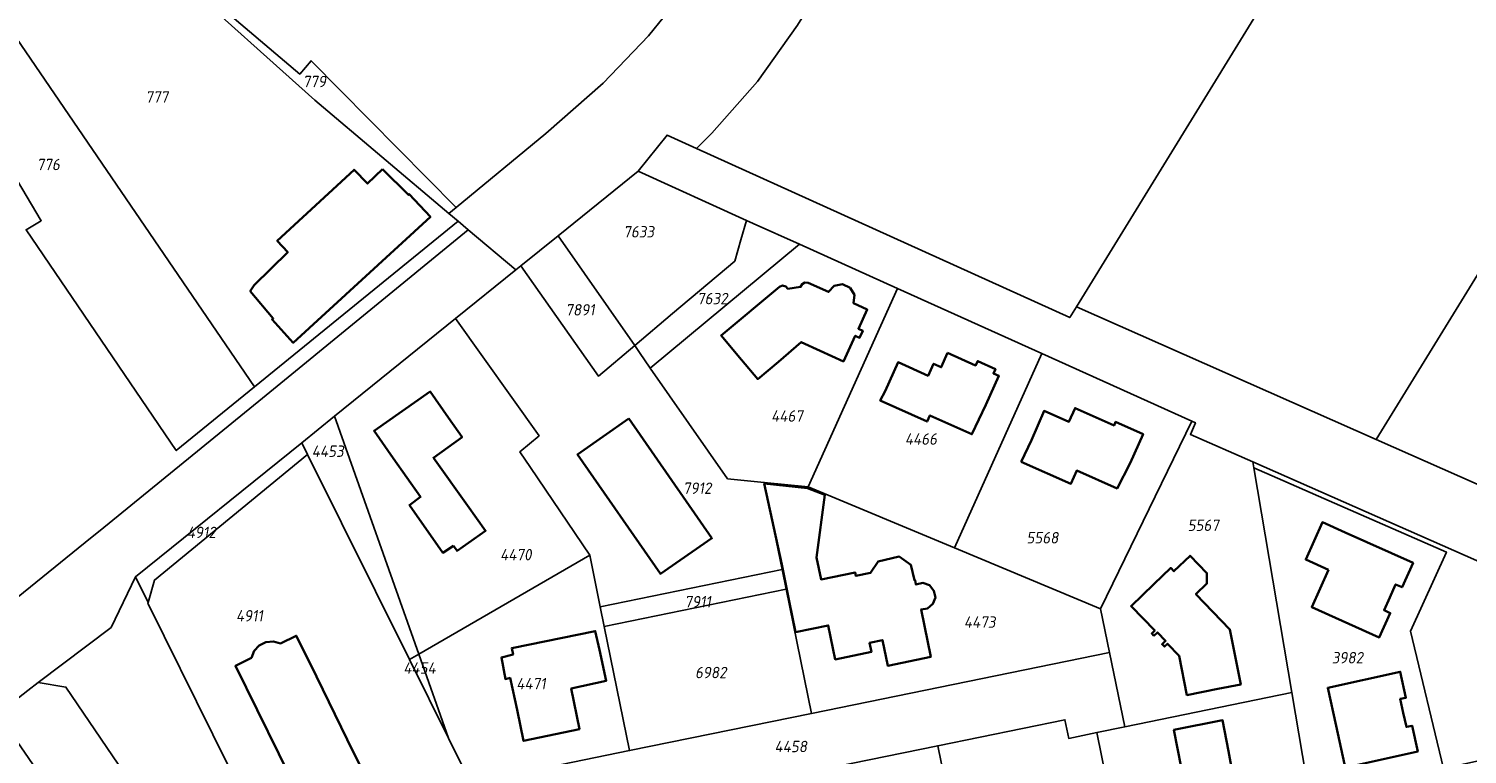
# Model space of a CAD drawing. Extents: x 177930 to 190767, y 381068 to 392034.
# Tile 229 of 256: x 183794 to 184021, y 386673 to 386787. Entities that reach past the tile are written whole.
import ezdxf
from ezdxf.enums import TextEntityAlignment as Align

# ---------------------------------------------------------------- set-up
doc = ezdxf.new("R2010")
doc.units = 0
for name, color, linetype, lineweight in [('B-XX-KG-GRENS_PERCEEL-GV', 150, 'Continuous', 25), ('B-XX-KG-GRENS_PERCEEL-S', 150, 'Continuous', 25), ('B-XX-OG-BEBOUWING-G', 7, 'Continuous', 35)]:
    doc.layers.add(name, color=color, linetype=linetype, lineweight=lineweight)
doc.styles.add('NLCS-ISO', font='NLCS-ISO.ttf', dxfattribs={"height": 1.8})

# ---------------------------------------------------------------- blocks, each defined once
blk = doc.blocks.new('SKG-PERCEELNUMMER-SO')
at = {"layer": 'DefPoints'}
blk.add_point((0, 0), dxfattribs=at)
at = {"style": 'NLCS-ISO', "oblique": 10, "flags": 1}
blk.add_attdef('GEMEENTECODE', text='', height=1.8, dxfattribs=at).set_placement((-0.5, 2.55), align=Align.MIDDLE_RIGHT)
blk.add_attdef('SECTIE', text='', height=1.8, dxfattribs=at).set_placement((0.5, 2.5), align=Align.MIDDLE_LEFT)
at = {"style": 'NLCS-ISO', "oblique": 10}
blk.add_attdef('PERCEELNUMMER', text='', height=1.8, dxfattribs=at).set_placement((0, 0), align=Align.MIDDLE_CENTER)

msp = doc.modelspace()

# ---------------------------------------------------------------- linework, layer by layer
at = {"layer": 'B-XX-KG-GRENS_PERCEEL-GV'}
for points in [[(183959.658, 386743.132), (184006.974, 386722.2), (184104.474, 386880.612), (184098.302, 386884.339), (184085.565, 386894.031), (184079.744, 386900.456), (184074.508, 386895.346), (184053.314, 386895.409), (184005.39, 386817.489)], [(184104.474, 386880.612), (184006.974, 386722.2), (184067.497, 386695.426), (184160.485, 386846.785)], [(183934.213, 386866.575), (183930.372, 386869.221), (183929.501, 386825.159), (183927.711, 386813.366), (183925.037, 386804.655), (183920.514, 386795.422), (183915.64, 386787.574), (183909.305, 386778.648), (183902.113, 386770.526), (183899.668, 386768.104), (183958.601, 386741.413), (183959.658, 386743.132), (184005.39, 386817.489), (183995.958, 386823.998), (183974.695, 386838.671), (183954.123, 386852.858)], [(183862.037, 386756.629), (183860.591, 386757.849), (183839.429, 386775.698), (183795.956, 386814.7), (183795.505, 386815.105), (183789.684, 386806.961), (183783.231, 386798.816), (183829.927, 386730.504)], [(183860.591, 386757.849), (183861.721, 386758.781), (183838.827, 386781.936), (183837.05, 386779.841), (183795.956, 386814.7), (183839.429, 386775.698)], [(183829.927, 386730.504), (183783.231, 386798.816), (183774.654, 386793.106), (183796.226, 386756.695), (183793.843, 386755.282), (183817.553, 386720.436)], [(183877.823, 386754.334), (183889.913, 386736.988), (183895.9, 386742.038), (183905.728, 386750.334), (183906.67, 386753.683), (183907.575, 386756.76), (183890.47, 386764.54)], [(183907.575, 386756.76), (183906.67, 386753.683), (183905.728, 386750.334), (183895.9, 386742.038), (183889.913, 386736.988), (183890.661, 386735.916), (183892.38, 386733.45), (183915.92, 386752.99), (183908.63, 386756.28)], [(183889.913, 386736.988), (183877.823, 386754.334), (183871.939, 386749.585), (183884.203, 386732.165)], [(183931.42, 386746), (183915.92, 386752.99), (183892.38, 386733.45), (183904.57, 386715.96), (183910.37, 386715.4), (183917.32, 386714.73)], [(183884.203, 386732.165), (183871.939, 386749.585), (183871.145, 386748.945), (183861.61, 386741.25), (183874.83, 386722.77), (183871.77, 386720.23), (183873.46, 386717.74), (183882.81, 386703.94), (183884.484, 386695.754), (183913.179, 386701.673), (183910.37, 386715.4), (183904.57, 386715.96), (183892.38, 386733.45), (183890.661, 386735.916), (183889.913, 386736.988)], [(183940.38, 386705.08), (183954.2, 386735.73), (183931.42, 386746), (183917.32, 386714.73)], [(183855.829, 386688.292), (183882.81, 386703.94), (183873.46, 386717.74), (183871.77, 386720.23), (183874.83, 386722.77), (183861.61, 386741.25), (183842.528, 386725.849)], [(183977.883, 386725.057), (183954.2, 386735.73), (183940.38, 386705.08), (183963.45, 386695.44)], [(183855.829, 386688.292), (183842.528, 386725.849), (183837.35, 386721.67), (183838.271, 386719.817), (183854.36, 386687.44)], [(183987.5, 386718.63), (183977.63, 386722.98), (183978.43, 386724.81), (183977.883, 386725.057), (183963.45, 386695.44), (183964.85, 386688.58), (183967.26, 386676.82), (183993.67, 386682.23), (183987.654, 386717.719)], [(183838.271, 386719.817), (183837.35, 386721.67), (183811.11, 386700.49), (183813.106, 386696.48), (183814.111, 386700.004)], [(183863.102, 386667.756), (183864.05, 386667.95), (183860.516, 386675.058), (183854.36, 386687.44), (183838.271, 386719.817), (183814.111, 386700.004), (183813.106, 386696.48), (183813.074, 386696.368), (183833.585, 386654.903), (183833.76, 386654.99), (183856.86, 386666.48)], [(183996.45, 386665.79), (184003.87, 386667.24), (184005.98, 386667.65), (184017.57, 386670.24), (184012.388, 386691.946), (184018.04, 386704.413), (183998.71, 386712.87), (183991.39, 386716.09), (183987.654, 386717.719), (183993.67, 386682.23)], [(183913.82, 386698.543), (183917.83, 386678.95), (183964.85, 386688.58), (183963.45, 386695.44), (183940.38, 386705.08), (183917.32, 386714.73), (183910.37, 386715.4), (183913.179, 386701.673)], [(183860.516, 386675.058), (183864.05, 386667.95), (183889.12, 386673.08), (183885.113, 386692.675), (183884.484, 386695.754), (183882.81, 386703.94), (183855.829, 386688.292)], [(183885.113, 386692.675), (183913.82, 386698.543), (183913.179, 386701.673), (183884.484, 386695.754)], [(183889.12, 386673.08), (183917.83, 386678.95), (183913.82, 386698.543), (183885.113, 386692.675)], [(183860.516, 386675.058), (183855.829, 386688.292), (183854.36, 386687.44)], [(183964.85, 386688.58), (183917.83, 386678.95), (183889.12, 386673.08), (183864.05, 386667.95), (183863.102, 386667.756), (183866.134, 386659.194), (183887.814, 386663.625), (183888.77, 386663.82), (183913.26, 386668.84), (183937.75, 386673.85), (183957.84, 386677.96), (183958.44, 386675.02), (183962.85, 386675.92), (183967.26, 386676.82)], [(183798.109, 386609.343), (183812.1, 386613.717), (183836.547, 386621.359), (183822.219, 386650.575), (183800.121, 386683.109), (183795.741, 386683.815), (183794.103, 386682.576), (183789.403, 386678.87), (183814.202, 386642.785), (183783.686, 386621.864), (183790.07, 386606.83)], [(183996.45, 386665.79), (183993.67, 386682.23), (183967.26, 386676.82), (183962.85, 386675.92), (183968.255, 386649.493), (183974.6, 386650.79), (183982.41, 386652.38), (183990.43, 386654.01), (183998.18, 386655.59)], [(183959.08, 386647.62), (183966.77, 386649.19), (183968.255, 386649.493), (183962.85, 386675.92), (183958.44, 386675.02), (183957.84, 386677.96), (183937.75, 386673.85), (183943.752, 386644.502), (183951.13, 386646)], [(183913.26, 386668.84), (183919.259, 386639.504), (183919.78, 386639.61), (183927.68, 386641.22), (183935.51, 386642.82), (183943.35, 386644.42), (183943.752, 386644.502), (183937.75, 386673.85)]]:
    msp.add_lwpolyline(points, close=True, dxfattribs=at)
for points in [[(183795.956, 386814.7), (183837.05, 386779.841), (183838.827, 386781.936), (183861.721, 386758.781), (183875.901, 386770.477), (183884.916, 386778.403), (183892.095, 386785.877), (183897.051, 386792.052)], [(183771.641, 386680.437), (183804.027, 386706.601), (183805.524, 386707.838), (183831.143, 386728.725), (183863.649, 386755.269), (183862.037, 386756.629), (183829.927, 386730.504), (183817.553, 386720.436), (183793.843, 386755.282), (183796.226, 386756.695), (183774.654, 386793.106)], [(183897.051, 386792.052), (183892.095, 386785.877), (183884.916, 386778.403), (183875.901, 386770.477), (183861.721, 386758.781), (183860.591, 386757.849), (183862.037, 386756.629), (183863.649, 386755.269), (183871.145, 386748.945), (183871.939, 386749.585), (183877.823, 386754.334), (183890.47, 386764.54), (183895.035, 386770.202), (183899.668, 386768.104), (183902.113, 386770.526), (183909.305, 386778.648), (183915.64, 386787.574)], [(184067.497, 386695.426), (184006.974, 386722.2), (183959.658, 386743.132), (183958.601, 386741.413), (183899.668, 386768.104), (183895.035, 386770.202), (183890.47, 386764.54), (183907.575, 386756.76), (183908.63, 386756.28), (183915.92, 386752.99), (183931.42, 386746), (183954.2, 386735.73), (183977.883, 386725.057), (183978.43, 386724.81), (183977.63, 386722.98), (183987.5, 386718.63), (184084.936, 386675.687)], [(183794.103, 386682.576), (183795.741, 386683.815), (183807.262, 386692.531), (183811.11, 386700.49), (183837.35, 386721.67), (183842.528, 386725.849), (183861.61, 386741.25), (183871.145, 386748.945), (183863.649, 386755.269), (183831.143, 386728.725), (183805.524, 386707.838), (183804.027, 386706.601), (183771.641, 386680.437)], [(184084.936, 386675.687), (183987.5, 386718.63), (183987.654, 386717.719), (183991.39, 386716.09), (183998.71, 386712.87), (184018.04, 386704.413), (184012.388, 386691.946), (184017.57, 386670.24), (184026.474, 386672.229)], [(183833.585, 386654.903), (183813.074, 386696.368), (183813.106, 386696.48), (183811.11, 386700.49), (183807.262, 386692.531), (183795.741, 386683.815), (183800.121, 386683.109), (183822.219, 386650.575)]]:
    msp.add_lwpolyline(points, dxfattribs=at)
at = {"layer": 'B-XX-OG-BEBOUWING-G'}
for points in [[(183850.101, 386764.852), (183847.754, 386762.553), (183845.61, 386764.743), (183833.482, 386753.532), (183835.157, 386751.722), (183829.833, 386746.553), (183829.234, 386745.607), (183832.864, 386741.25), (183832.681, 386741.098), (183836.027, 386737.451), (183857.663, 386757.3), (183854.306, 386760.892), (183854.186, 386760.771)], [(183914.107, 386745.946), (183913.758, 386746.34), (183913.248, 386746.467), (183912.755, 386746.285), (183903.562, 386738.606), (183906.768, 386734.769), (183909.333, 386731.7), (183912.632, 386734.457), (183916.212, 386737.549), (183919.187, 386736.17), (183922.871, 386734.489), (183924.73, 386738.555), (183925.412, 386738.242), (183925.912, 386739.334), (183925.23, 386739.647), (183926.617, 386742.685), (183924.456, 386743.674), (183924.613, 386744.979), (183923.918, 386746.13), (183922.702, 386746.682), (183921.385, 386746.435), (183920.513, 386745.467), (183917.313, 386746.906), (183916.799, 386746.956), (183916.346, 386746.708), (183916.111, 386746.249)], [(183939.311, 386735.847), (183938.295, 386733.584), (183937.091, 386734.124), (183936.24, 386732.227), (183931.486, 386734.359), (183929.439, 386729.797), (183928.687, 386728.312), (183936.064, 386724.991), (183936.51, 386725.983), (183943.15, 386722.994), (183945.352, 386727.656), (183947.399, 386732.218), (183946.543, 386732.602), (183946.861, 386733.278), (183944.058, 386734.547), (183943.715, 386733.871)], [(183861.333, 386705.417), (183861.889, 386704.595), (183866.366, 386707.783), (183863.54, 386711.75), (183858.14, 386719.31), (183862.67, 386722.55), (183860.526, 386725.611), (183857.632, 386729.746), (183848.766, 386723.541), (183851.782, 386719.232), (183856.115, 386713.124), (183854.347, 386711.84), (183859.634, 386704.311)], [(183888.983, 386725.465), (183880.865, 386719.817), (183893.988, 386700.954), (183902.106, 386706.601)], [(183950.931, 386718.676), (183958.767, 386715.192), (183959.692, 386717.273), (183966.05, 386714.446), (183968.118, 386718.458), (183970.154, 386723.024), (183965.821, 386724.957), (183965.577, 386724.41), (183959.446, 386727.134), (183958.471, 386724.974), (183954.53, 386726.682), (183952.541, 386722.095)], [(183971.885, 386691.202), (183972.442, 386691.738), (183973.731, 386690.4), (183973.168, 386689.863), (183973.523, 386689.504), (183974.014, 386689.941), (183975.857, 386688.026), (183977.082, 386681.847), (183981.987, 386682.82), (183985.586, 386683.534), (183983.865, 386692.202), (183978.506, 386697.773), (183980.239, 386699.44), (183980.233, 386701.098), (183977.598, 386703.838), (183975.04, 386701.376), (183974.527, 386701.909), (183971.884, 386699.362), (183968.284, 386695.893), (183972.014, 386692.021), (183971.533, 386691.569)], [(183834.025, 386689.973), (183832.89, 386690.308), (183831.71, 386690.206), (183830.649, 386689.683), (183829.85, 386688.809), (183829.425, 386687.704), (183826.882, 386686.449), (183837.158, 386665.619), (183846.763, 386670.358), (183844.551, 386674.842), (183838.716, 386686.712), (183836.504, 386691.196)], [(183871.359, 386679.521), (183872.379, 386674.626), (183881.197, 386676.463), (183879.901, 386682.874), (183885.436, 386684.097), (183884.358, 386688.979), (183883.69, 386691.945), (183870.511, 386689.263), (183870.727, 386688.23), (183868.886, 386687.788), (183869.519, 386684.359), (183870.239, 386684.559)], [(183984.425, 386668.68), (183983.671, 386672.979), (183982.713, 386677.887), (183975.043, 386676.388), (183976.203, 386670.446), (183968.238, 386668.89), (183969.196, 386663.983), (183969.245, 386663.748), (183972.457, 386664.333), (183973.361, 386659.476), (183984.365, 386661.663), (183983.153, 386668.42)]]:
    msp.add_lwpolyline(points, close=True, dxfattribs=at)
for points in [[(183910.372, 386715.241), (183913.119, 386702.428), (183914.299, 386696.684), (183915.305, 386691.786), (183920.472, 386692.847), (183921.579, 386687.468), (183927.282, 386688.652), (183926.981, 386690.098), (183929.028, 386690.522), (183929.862, 386686.481), (183936.647, 386687.871), (183935.644, 386692.769), (183935.112, 386695.367), (183936.12, 386695.504), (183936.986, 386696.227), (183937.381, 386697.262), (183937.145, 386698.309), (183936.433, 386699.188), (183935.395, 386699.555), (183934.31, 386699.282), (183934.165, 386699.99), (183934.076, 386699.972), (183933.504, 386702.401), (183931.671, 386703.702), (183928.34, 386702.945), (183927.165, 386701.16), (183924.834, 386700.639), (183924.717, 386701.21), (183919.33, 386700.102), (183918.619, 386703.561)], [(183919.918, 386713.424), (183917.198, 386714.485), (183910.372, 386715.241)], [(183918.619, 386703.561), (183919.918, 386713.424)], [(184009.119, 386697.269), (184010.035, 386699.315), (184011.063, 386698.855), (184012.784, 386702.698), (184002.043, 386707.509), (183998.465, 386709.112), (183995.832, 386703.234), (183999.415, 386701.63)], [(183999.415, 386701.63), (183996.784, 386695.742), (184007.456, 386690.941), (184009.178, 386694.786), (184008.203, 386695.223), (184009.119, 386697.269)], [(184011.239, 386679.026), (184010.754, 386681.229), (184011.664, 386681.43), (184010.759, 386685.534), (183999.305, 386683.009), (184000.633, 386676.982)], [(184000.633, 386676.982), (184001.961, 386670.956), (184002.094, 386670.405), (184003.122, 386670.625), (184013.528, 386672.923), (184012.625, 386677.02), (184011.725, 386676.822), (184011.239, 386679.026)]]:
    msp.add_lwpolyline(points, dxfattribs=at)

# ---------------------------------------------------------------- block references
at = {"layer": 'B-XX-KG-GRENS_PERCEEL-S'}
for p, values in [((183839.355, 386778.665), {'PERCEELNUMMER': '779'}), ((183814.487, 386776.236), {'PERCEELNUMMER': '777'}), ((183797.348, 386765.57), {'PERCEELNUMMER': '776'}), ((183890.549, 386754.957), {'PERCEELNUMMER': '7633'}), ((183881.293, 386742.638), {'PERCEELNUMMER': '7891'}), ((183902.171, 386744.413), {'PERCEELNUMMER': '7632'}), ((183913.971, 386725.89), {'PERCEELNUMMER': '4467'}), ((183935.103, 386722.257), {'PERCEELNUMMER': '4466'}), ((183841.462, 386720.331), {'PERCEELNUMMER': '4453'}), ((183899.782, 386714.494), {'PERCEELNUMMER': '7912'}), ((183979.673, 386708.643), {'PERCEELNUMMER': '5567'}), ((183821.515, 386707.515), {'PERCEELNUMMER': '4912'}), ((183954.281, 386706.677), {'PERCEELNUMMER': '5568'}), ((183871.154, 386704.007), {'PERCEELNUMMER': '4470'}), ((183899.87, 386696.58), {'PERCEELNUMMER': '7911'}), ((183829.106, 386694.361), {'PERCEELNUMMER': '4911'}), ((183944.375, 386693.364), {'PERCEELNUMMER': '4473'}), ((183855.955, 386686.115), {'PERCEELNUMMER': '4454'}), ((184002.424, 386687.746), {'PERCEELNUMMER': '3982'}), ((183873.555, 386683.658), {'PERCEELNUMMER': '4471'}), ((183901.928, 386685.404), {'PERCEELNUMMER': '6982'}), ((183914.555, 386673.732), {'PERCEELNUMMER': '4458'})]:
    msp.add_blockref('SKG-PERCEELNUMMER-SO', p, dxfattribs=at).add_auto_attribs(values)

doc.saveas('drawing.dxf')
